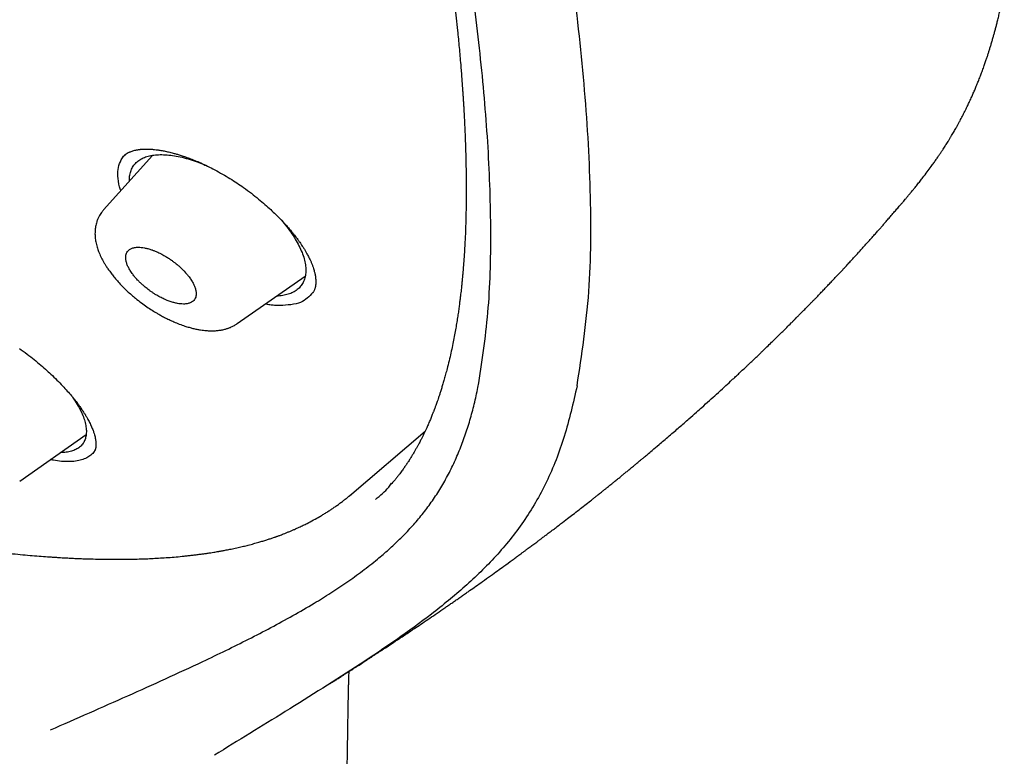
# Model space of a CAD drawing. Header units: millimetres. Extents: x 8 to 601, y 12 to 948.
# Tile 27 of 125: x 534 to 556, y 312 to 328. Entities that reach past the tile are written whole.
import ezdxf

# ---------------------------------------------------------------- set-up
doc = ezdxf.new("R2010")
doc.units = ezdxf.units.MM

msp = doc.modelspace()

# ---------------------------------------------------------------- linework, layer by layer
at = {"color": 7, "linetype": 'Continuous', "lineweight": 30}
for p, q in [((536.849, 325.049), (535.76, 323.834)), ((536.25, 325.073), (536.223, 325.048)), ((536.246, 325.066), (536.231, 325.051)), ((538.737, 321.301), (540.252, 322.361)), ((543.424, 320.336), (543.404, 320.261)), ((533.891, 317.794), (535.371, 318.831)), ((541.242, 317.468), (542.923, 318.902)), ((541.246, 317.474), (541.264, 317.489))]:
    msp.add_line(p, q, dxfattribs=at)
for points, knots in [([(546.31, 319.917), (546.414, 320.603), (546.621, 321.969), (546.63, 324.249), (546.489, 326.623), (546.21, 329.082), (545.791, 331.861), (545.206, 334.973), (544.448, 338.418), (543.505, 342.325), (542.383, 346.691), (541.162, 351.491), (539.875, 356.343), (538.436, 361.307), (537.042, 365.565), (535.764, 369.067), (534.688, 371.764), (533.463, 374.538), (532.048, 377.395), (530.493, 380.167), (528.807, 382.82), (527.026, 385.31), (525.063, 387.733), (522.988, 390.04), (520.858, 392.223), (518.345, 394.629), (515.447, 397.208), (512.175, 399.906), (508.912, 402.43), (505.667, 404.796), (502.447, 406.995), (499.265, 409.024), (496.13, 410.904), (493.032, 412.693), (489.945, 414.469), (486.867, 416.174), (483.815, 417.75), (480.813, 419.147), (477.885, 420.345), (475.044, 421.346), (472.303, 422.114), (469.989, 422.546), (468.089, 422.689), (466.567, 422.614), (465.194, 422.297), (464.031, 421.679), (463.132, 420.734), (462.45, 419.448), (461.999, 417.891), (461.884, 416.638), (461.829, 416.041)], [0, 0, 0, 0, 0.019898, 0.0396, 0.059164, 0.078622, 0.098012, 0.12334, 0.148581, 0.17373, 0.20787, 0.241963, 0.276211, 0.310624, 0.345209, 0.362608, 0.380134, 0.39781, 0.415671, 0.433755, 0.448995, 0.464411, 0.479836, 0.49507, 0.51012, 0.525029, 0.547188, 0.569187, 0.591087, 0.612948, 0.634795, 0.656565, 0.678193, 0.699626, 0.721058, 0.742686, 0.764457, 0.7863, 0.808166, 0.830063, 0.852062, 0.874222, 0.88913, 0.904182, 0.919413, 0.934843, 0.95025, 0.965501, 0.983579, 1, 1, 1, 1]), ([(544.101, 319.878), (544.186, 320.426), (544.357, 321.522), (544.405, 323.329), (544.343, 325.217), (544.175, 327.181), (543.925, 329.2), (543.545, 331.658), (542.994, 334.581), (542.241, 337.983), (541.364, 341.596), (540.38, 345.404), (539.346, 349.383), (538.284, 353.383), (537.143, 357.436), (535.878, 361.565), (534.681, 365.084), (533.614, 367.955), (532.744, 370.143), (531.787, 372.367), (530.725, 374.631), (529.537, 376.933), (528.317, 379.071), (527.089, 381.024), (525.891, 382.779), (524.595, 384.513), (523.059, 386.396), (521.273, 388.395), (519.254, 390.481), (517.052, 392.606), (514.679, 394.755), (512.145, 396.911), (509.6, 398.956), (507.056, 400.902), (504.307, 402.905), (501.364, 404.924), (498.239, 406.927), (495.143, 408.789), (492.07, 410.567), (489.007, 412.327), (485.964, 414.006), (482.962, 415.547), (480.214, 416.816), (477.723, 417.839), (475.479, 418.657), (473.301, 419.335), (471.201, 419.853), (469.312, 420.167), (467.644, 420.277), (466.197, 420.191), (465.011, 419.908), (464.08, 419.45), (463.376, 418.869), (462.806, 418.135), (462.314, 417.174), (461.937, 415.959), (461.7, 414.479), (461.609, 412.881), (461.637, 411.193), (461.761, 409.436), (462.028, 407.026), (462.513, 403.918), (463.277, 400.079), (464.173, 396.167), (465.154, 392.214), (466.166, 388.247), (467.144, 384.488), (468.132, 380.902), (469.144, 377.483), (470.265, 374.006), (471.363, 370.901), (472.399, 368.189), (473.336, 365.891), (474.36, 363.556), (475.474, 361.184), (476.317, 359.572), (476.739, 358.765)], [0, 0, 0, 0, 0.011709, 0.0234, 0.035079, 0.046745, 0.058401, 0.070053, 0.08835, 0.106637, 0.124908, 0.145647, 0.166375, 0.187119, 0.207887, 0.228673, 0.249479, 0.259892, 0.270315, 0.28075, 0.291198, 0.301658, 0.31213, 0.319994, 0.327864, 0.335737, 0.343609, 0.354092, 0.364563, 0.37502, 0.38755, 0.400066, 0.41258, 0.425091, 0.437599, 0.45323, 0.468841, 0.484431, 0.499999, 0.515569, 0.531166, 0.546782, 0.562408, 0.574915, 0.587424, 0.599934, 0.612454, 0.624987, 0.635443, 0.645912, 0.656393, 0.664263, 0.672136, 0.680006, 0.687871, 0.698343, 0.708803, 0.71925, 0.729685, 0.740108, 0.750521, 0.771326, 0.792113, 0.81288, 0.833624, 0.854353, 0.875091, 0.892532, 0.909986, 0.927451, 0.944927, 0.955919, 0.966921, 0.977933, 0.988958, 1, 1, 1, 1]), ([(492.139, 410.008), (492.234, 409.953), (492.422, 409.845), (492.696, 409.687), (492.957, 409.536), (493.206, 409.392), (493.44, 409.256), (493.66, 409.128), (493.867, 409.008), (494.06, 408.895), (494.243, 408.789), (494.413, 408.689), (494.572, 408.596), (494.718, 408.51), (494.853, 408.431), (494.981, 408.356), (495.107, 408.282), (495.37, 408.127), (495.773, 407.888), (496.32, 407.562), (497.019, 407.141), (497.867, 406.625), (498.864, 406.006), (499.696, 405.478), (500.363, 405.047), (500.865, 404.719), (501.373, 404.384), (501.889, 404.04), (502.417, 403.683), (502.834, 403.399), (503.136, 403.191), (503.319, 403.064), (503.504, 402.936), (503.691, 402.806), (503.88, 402.674), (504.068, 402.543), (504.251, 402.413), (504.429, 402.288), (504.598, 402.168), (504.758, 402.054), (504.907, 401.947), (505.044, 401.849), (505.175, 401.755), (505.313, 401.655), (505.465, 401.545), (505.636, 401.422), (505.817, 401.29), (506.009, 401.149), (506.212, 401), (506.519, 400.775), (506.923, 400.476), (507.399, 400.119), (507.85, 399.778), (508.279, 399.451), (508.706, 399.123), (509.276, 398.682), (509.987, 398.123), (510.668, 397.579), (511.179, 397.167), (511.523, 396.887), (511.876, 396.597), (512.185, 396.342), (512.449, 396.123), (512.663, 395.944), (512.875, 395.766), (513.079, 395.594), (513.268, 395.433), (513.442, 395.285), (513.601, 395.15), (513.745, 395.026), (513.881, 394.91), (514.017, 394.792), (514.163, 394.665), (514.323, 394.526), (514.5, 394.372), (514.695, 394.201), (514.905, 394.016), (515.195, 393.759), (515.556, 393.437), (515.978, 393.055), (516.386, 392.682), (516.784, 392.314), (517.175, 391.949), (517.622, 391.527), (518.125, 391.045), (518.683, 390.501), (519.238, 389.951), (519.789, 389.394), (520.336, 388.83), (520.839, 388.301), (521.299, 387.807), (521.718, 387.349), (522.133, 386.888), (522.543, 386.421), (522.95, 385.951), (523.345, 385.483), (523.729, 385.02), (524.1, 384.561), (524.464, 384.1), (524.823, 383.637), (525.175, 383.171), (525.523, 382.701), (525.869, 382.224), (526.155, 381.819), (526.383, 381.49), (526.555, 381.24), (526.722, 380.994), (526.88, 380.759), (527.026, 380.539), (527.159, 380.336), (527.27, 380.165), (527.36, 380.026), (527.432, 379.914), (527.503, 379.804), (527.576, 379.689), (527.655, 379.564), (527.742, 379.426), (527.835, 379.276), (527.941, 379.105), (528.059, 378.912), (528.188, 378.698), (528.321, 378.477), (528.478, 378.212), (528.654, 377.912), (528.858, 377.558), (529.065, 377.193), (529.275, 376.818), (529.498, 376.411), (529.735, 375.972), (529.984, 375.5), (530.223, 375.036), (530.489, 374.511), (530.779, 373.924), (531.091, 373.274), (531.394, 372.627), (531.688, 371.981), (531.912, 371.476), (532.073, 371.109), (532.172, 370.879), (532.272, 370.647), (532.371, 370.414), (532.47, 370.179), (532.567, 369.947), (532.66, 369.72), (532.746, 369.51), (532.825, 369.317), (532.896, 369.14), (532.964, 368.972), (533.028, 368.812), (533.09, 368.656), (533.153, 368.496), (533.223, 368.317), (533.301, 368.117), (533.387, 367.894), (533.478, 367.658), (533.57, 367.414), (533.663, 367.167), (533.797, 366.81), (533.967, 366.346), (534.167, 365.795), (534.354, 365.267), (534.53, 364.766), (534.7, 364.273), (534.866, 363.786), (535.082, 363.145), (535.344, 362.351), (535.668, 361.347), (536, 360.288), (536.339, 359.176), (536.675, 358.044), (537.008, 356.891), (537.339, 355.718), (537.662, 354.55), (537.977, 353.387), (538.354, 351.97), (538.789, 350.301), (539.283, 348.381), (539.675, 346.852), (539.968, 345.712), (540.161, 344.96), (540.353, 344.21), (540.544, 343.459), (540.734, 342.705), (540.888, 342.093), (541.005, 341.619), (541.088, 341.285), (541.172, 340.943), (541.241, 340.659), (541.295, 340.435), (541.335, 340.273), (541.373, 340.113), (541.41, 339.959), (541.445, 339.815), (541.476, 339.684), (541.504, 339.566), (541.529, 339.46), (541.552, 339.363), (541.574, 339.27), (541.596, 339.175), (541.619, 339.077), (541.644, 338.973), (541.67, 338.863), (541.697, 338.747), (541.725, 338.626), (541.755, 338.496), (541.787, 338.358), (541.82, 338.212), (541.869, 337.998), (541.932, 337.723), (542.006, 337.393), (542.076, 337.075), (542.144, 336.77), (542.208, 336.473), (542.299, 336.051), (542.415, 335.5), (542.57, 334.741), (542.734, 333.907), (542.903, 333), (543.061, 332.101), (543.208, 331.21), (543.341, 330.327), (543.433, 329.654), (543.494, 329.183), (543.527, 328.912), (543.559, 328.642), (543.59, 328.372), (543.619, 328.101), (543.65, 327.794), (543.684, 327.448), (543.71, 327.145), (543.729, 326.915), (543.74, 326.766), (543.75, 326.624), (543.759, 326.498), (543.767, 326.387), (543.773, 326.289), (543.779, 326.197), (543.784, 326.113), (543.788, 326.032), (543.793, 325.945), (543.798, 325.848), (543.803, 325.738), (543.809, 325.618), (543.814, 325.489), (543.819, 325.351), (543.824, 325.205), (543.829, 325.055), (543.832, 324.905), (543.835, 324.757), (543.837, 324.611), (543.839, 324.409), (543.839, 324.153), (543.836, 323.845), (543.829, 323.538), (543.82, 323.288), (543.81, 323.092), (543.802, 322.953), (543.794, 322.813), (543.785, 322.692), (543.778, 322.595), (543.772, 322.523), (543.767, 322.459), (543.762, 322.404), (543.758, 322.358), (543.754, 322.321), (543.751, 322.29), (543.749, 322.259), (543.745, 322.225), (543.741, 322.184), (543.736, 322.139), (543.731, 322.085), (543.724, 322.023), (543.715, 321.95), (543.705, 321.866), (543.693, 321.773), (543.68, 321.669), (543.664, 321.556), (543.645, 321.433), (543.624, 321.3), (543.6, 321.158), (543.572, 321.008), (543.542, 320.851), (543.507, 320.686), (543.468, 320.513), (543.439, 320.396), (543.424, 320.336)], [0, 0, 0, 0, 0.002938, 0.005744, 0.008416, 0.010954, 0.01336, 0.015593, 0.017697, 0.019674, 0.021521, 0.023275, 0.024894, 0.026381, 0.027734, 0.029011, 0.030294, 0.031584, 0.037035, 0.042605, 0.048243, 0.05831, 0.068375, 0.07844, 0.083473, 0.088505, 0.093571, 0.098743, 0.104025, 0.109422, 0.111232, 0.113057, 0.114897, 0.116752, 0.118621, 0.120505, 0.122344, 0.12408, 0.125789, 0.127385, 0.128868, 0.130239, 0.131503, 0.132795, 0.134387, 0.136086, 0.137893, 0.139807, 0.141828, 0.143949, 0.14894, 0.153834, 0.158122, 0.162355, 0.166586, 0.170816, 0.179275, 0.187729, 0.191056, 0.194457, 0.197959, 0.201564, 0.203665, 0.205798, 0.20795, 0.209988, 0.211882, 0.213599, 0.215177, 0.216614, 0.217911, 0.219231, 0.22069, 0.222288, 0.224025, 0.225993, 0.228114, 0.230325, 0.234713, 0.23896, 0.243065, 0.247039, 0.250986, 0.254935, 0.260647, 0.26636, 0.272072, 0.277784, 0.283494, 0.289203, 0.293688, 0.298176, 0.302666, 0.307161, 0.311663, 0.316169, 0.320461, 0.324745, 0.329025, 0.333302, 0.337578, 0.341862, 0.346212, 0.350639, 0.352896, 0.355173, 0.357442, 0.359577, 0.361563, 0.363399, 0.365086, 0.366159, 0.367161, 0.368103, 0.369121, 0.370252, 0.371497, 0.372855, 0.374326, 0.37614, 0.378098, 0.380157, 0.382191, 0.385316, 0.388358, 0.391872, 0.395271, 0.398605, 0.403002, 0.407324, 0.411572, 0.415796, 0.421831, 0.427868, 0.433908, 0.439951, 0.446025, 0.448184, 0.450361, 0.452558, 0.454773, 0.457007, 0.459253, 0.461425, 0.463497, 0.465273, 0.466968, 0.468582, 0.470116, 0.471579, 0.473103, 0.474728, 0.47675, 0.47891, 0.481208, 0.483611, 0.486014, 0.488411, 0.494028, 0.499591, 0.504631, 0.509572, 0.51442, 0.519241, 0.524064, 0.533537, 0.54301, 0.554287, 0.565565, 0.576843, 0.588926, 0.60101, 0.613094, 0.625177, 0.63726, 0.657399, 0.677538, 0.697679, 0.70559, 0.713502, 0.721413, 0.729324, 0.737258, 0.74531, 0.748786, 0.752327, 0.755962, 0.759692, 0.761397, 0.763122, 0.764863, 0.766526, 0.768057, 0.769455, 0.770721, 0.771855, 0.772858, 0.773836, 0.774846, 0.775887, 0.776994, 0.77821, 0.779421, 0.780722, 0.782116, 0.7836, 0.785176, 0.786826, 0.790513, 0.794075, 0.797511, 0.800821, 0.804011, 0.807169, 0.814613, 0.822056, 0.832126, 0.842195, 0.852263, 0.862331, 0.872398, 0.882466, 0.885623, 0.88878, 0.891937, 0.895094, 0.898271, 0.901536, 0.905986, 0.910596, 0.912451, 0.914274, 0.915988, 0.91759, 0.918864, 0.920057, 0.921171, 0.922206, 0.923162, 0.924138, 0.92539, 0.926753, 0.928227, 0.929812, 0.931544, 0.933391, 0.935293, 0.937177, 0.939044, 0.940894, 0.942728, 0.94675, 0.950689, 0.954666, 0.958762, 0.960602, 0.962465, 0.964352, 0.966249, 0.967345, 0.968329, 0.969199, 0.969957, 0.970603, 0.971091, 0.971487, 0.971883, 0.97236, 0.972915, 0.97355, 0.974265, 0.975148, 0.976173, 0.977347, 0.97867, 0.980144, 0.981767, 0.983541, 0.985466, 0.987542, 0.989769, 0.992105, 0.994588, 0.997219, 1, 1, 1, 1]), ([(553.538, 323.973), (553.555, 323.992), (553.582, 324.025), (553.617, 324.066), (553.64, 324.093), (553.658, 324.114), (553.676, 324.136), (553.697, 324.161), (553.718, 324.186), (553.745, 324.218), (553.773, 324.253), (553.802, 324.289), (553.828, 324.32), (553.856, 324.355), (553.898, 324.407), (553.952, 324.475), (554.028, 324.572), (554.111, 324.681), (554.181, 324.776), (554.23, 324.843), (554.257, 324.882), (554.283, 324.918), (554.307, 324.953), (554.332, 324.988), (554.36, 325.03), (554.393, 325.078), (554.429, 325.132), (554.463, 325.183), (554.494, 325.23), (554.521, 325.273), (554.547, 325.315), (554.576, 325.36), (554.607, 325.411), (554.638, 325.462), (554.668, 325.512), (554.695, 325.558), (554.722, 325.604), (554.745, 325.646), (554.766, 325.682), (554.781, 325.71), (554.794, 325.733), (554.807, 325.757), (554.823, 325.787), (554.853, 325.842), (554.896, 325.924), (554.95, 326.03), (554.999, 326.13), (555.047, 326.231), (555.083, 326.308), (555.11, 326.369), (555.129, 326.411), (555.148, 326.455), (555.168, 326.501), (555.187, 326.546), (555.204, 326.586), (555.219, 326.623), (555.234, 326.661), (555.252, 326.705), (555.269, 326.75), (555.288, 326.797), (555.306, 326.844), (555.324, 326.892), (555.349, 326.96), (555.379, 327.042), (555.411, 327.137), (555.439, 327.219), (555.464, 327.293), (555.487, 327.365), (555.509, 327.438), (555.533, 327.516), (555.557, 327.596), (555.58, 327.676), (555.602, 327.756), (555.624, 327.836), (555.646, 327.918), (555.664, 327.989), (555.678, 328.047), (555.69, 328.096), (555.703, 328.148), (555.716, 328.202), (555.728, 328.254), (555.738, 328.296), (555.745, 328.328), (555.75, 328.351), (555.755, 328.373), (555.76, 328.398), (555.767, 328.431), (555.776, 328.472), (555.787, 328.523), (555.799, 328.583), (555.813, 328.653), (555.823, 328.703), (555.828, 328.729)], [0, 0, 0, 0, 0.008722, 0.014878, 0.0185, 0.021439, 0.025048, 0.029266, 0.033613, 0.037996, 0.045833, 0.05176, 0.057379, 0.063391, 0.070973, 0.087549, 0.102974, 0.12946, 0.15564, 0.164329, 0.17283, 0.180764, 0.188256, 0.195539, 0.204078, 0.21577, 0.227836, 0.239558, 0.250251, 0.259338, 0.268223, 0.278079, 0.289988, 0.302212, 0.31227, 0.323371, 0.333108, 0.343345, 0.351558, 0.357527, 0.361602, 0.367021, 0.373823, 0.381912, 0.404724, 0.427887, 0.452259, 0.471372, 0.494443, 0.503387, 0.511983, 0.521663, 0.532441, 0.542608, 0.5512, 0.558555, 0.566631, 0.577434, 0.589423, 0.600553, 0.608431, 0.616645, 0.627041, 0.650609, 0.670604, 0.68744, 0.7031, 0.717947, 0.733221, 0.749301, 0.766936, 0.783871, 0.799575, 0.81659, 0.834257, 0.850672, 0.86012, 0.870244, 0.881048, 0.892532, 0.903592, 0.91329, 0.918454, 0.923127, 0.927307, 0.932081, 0.93872, 0.947227, 0.957605, 0.969858, 0.983988, 1, 1, 1, 1]), ([(536.225, 325.052), (536.232, 325.058), (536.245, 325.069), (536.265, 325.084), (536.284, 325.095), (536.301, 325.105), (536.318, 325.114), (536.337, 325.123), (536.361, 325.133), (536.392, 325.145), (536.432, 325.157), (536.47, 325.166), (536.507, 325.173), (536.539, 325.178), (536.57, 325.182), (536.597, 325.185), (536.626, 325.187), (536.658, 325.188), (536.696, 325.189), (536.74, 325.189), (536.785, 325.187), (536.826, 325.185), (536.874, 325.181), (536.936, 325.175), (537.018, 325.163), (537.11, 325.147), (537.21, 325.125), (537.301, 325.102), (537.387, 325.078), (537.469, 325.053), (537.564, 325.022), (537.672, 324.983), (537.794, 324.936), (537.93, 324.878), (538.08, 324.809), (538.184, 324.755), (538.238, 324.727)], [0, 0, 0, 0, 0.032201, 0.059049, 0.080507, 0.097449, 0.114216, 0.13138, 0.148936, 0.180574, 0.210832, 0.24225, 0.263554, 0.285166, 0.304213, 0.320378, 0.335011, 0.353022, 0.373517, 0.397425, 0.421159, 0.441497, 0.458424, 0.490077, 0.526888, 0.567579, 0.609181, 0.651686, 0.679445, 0.711405, 0.747936, 0.789061, 0.834803, 0.885186, 0.940238, 1, 1, 1, 1]), ([(536.146, 324.265), (536.144, 324.271), (536.106, 324.365), (536.077, 324.528), (536.073, 324.739), (536.129, 324.917), (536.195, 325.027), (536.251, 325.071), (536.256, 325.074)], [0, 0, 0, 0, 0.017802, 0.267898, 0.49882, 0.727376, 0.976645, 1, 1, 1, 1]), ([(536.338, 324.478), (536.337, 324.494), (536.334, 324.551), (536.348, 324.639), (536.381, 324.741), (536.432, 324.83), (536.502, 324.907), (536.589, 324.969), (536.693, 325.016), (536.814, 325.047), (536.948, 325.064), (537.095, 325.066), (537.253, 325.054), (537.42, 325.027), (537.596, 324.985), (537.777, 324.929), (537.937, 324.871), (538.037, 324.826), (538.073, 324.81)], [0, 0, 0, 0, 0.025641, 0.092619, 0.159504, 0.226298, 0.293014, 0.359697, 0.426405, 0.493196, 0.560099, 0.62709, 0.694117, 0.761114, 0.828027, 0.89483, 0.961577, 1, 1, 1, 1]), ([(538.237, 324.727), (538.295, 324.696), (538.408, 324.634), (538.573, 324.535), (538.728, 324.436), (538.887, 324.326), (539.049, 324.207), (539.21, 324.08), (539.353, 323.959), (539.481, 323.844), (539.593, 323.737), (539.691, 323.639), (539.775, 323.55), (539.847, 323.471), (539.911, 323.397), (539.965, 323.332), (540.01, 323.276), (540.044, 323.231), (540.072, 323.195), (540.094, 323.165), (540.113, 323.138), (540.133, 323.109), (540.159, 323.072), (540.19, 323.025), (540.225, 322.971), (540.26, 322.913), (540.297, 322.847), (540.333, 322.779), (540.367, 322.708), (540.395, 322.644), (540.418, 322.584), (540.436, 322.531), (540.45, 322.485), (540.46, 322.447), (540.468, 322.412), (540.476, 322.374), (540.482, 322.33), (540.487, 322.283), (540.489, 322.239), (540.488, 322.198), (540.485, 322.16), (540.48, 322.126), (540.474, 322.1), (540.467, 322.077), (540.458, 322.05), (540.445, 322.021), (540.432, 321.998), (540.425, 321.989), (540.422, 321.984)], [0, 0, 0, 0, 0.0407047, 0.0795235, 0.1165246, 0.1517542, 0.1960184, 0.2372349, 0.2754316, 0.3106275, 0.3428373, 0.3720735, 0.3983476, 0.4216702, 0.4420501, 0.4626318, 0.4789971, 0.4912764, 0.5018026, 0.5114623, 0.5178568, 0.5259227, 0.5369977, 0.5510785, 0.5681623, 0.586625, 0.6040196, 0.6291021, 0.6515194, 0.6719412, 0.6924517, 0.7131864, 0.728648, 0.742619, 0.7551798, 0.7696573, 0.7878814, 0.8106694, 0.8311235, 0.8504745, 0.8718793, 0.8938851, 0.9092892, 0.9242395, 0.9417152, 0.9613926, 0.9809447, 1, 1, 1, 1]), ([(510.801, 324.63), (510.923, 324.56), (511.163, 324.422), (511.517, 324.22), (511.858, 324.027), (512.186, 323.843), (512.499, 323.669), (512.797, 323.505), (513.08, 323.35), (513.35, 323.203), (513.609, 323.064), (513.856, 322.932), (514.09, 322.807), (514.311, 322.691), (514.518, 322.583), (514.711, 322.482), (514.89, 322.389), (515.234, 322.212), (515.752, 321.949), (516.456, 321.6), (517.078, 321.3), (517.615, 321.046), (518.067, 320.836), (518.531, 320.625), (519.007, 320.412), (519.419, 320.232), (519.765, 320.084), (520.035, 319.969), (520.298, 319.86), (520.549, 319.756), (520.789, 319.658), (521.015, 319.567), (521.206, 319.491), (521.364, 319.428), (521.492, 319.378), (521.616, 319.33), (521.742, 319.281), (521.874, 319.23), (522.015, 319.176), (522.184, 319.112), (522.384, 319.037), (522.617, 318.95), (522.866, 318.859), (523.168, 318.749), (523.517, 318.625), (523.905, 318.49), (524.286, 318.36), (524.661, 318.236), (525.041, 318.112), (525.428, 317.99), (525.822, 317.868), (526.215, 317.749), (526.612, 317.633), (527.018, 317.518), (527.431, 317.404), (527.852, 317.291), (528.223, 317.196), (528.537, 317.117), (528.791, 317.055), (529.035, 316.997), (529.268, 316.942), (529.491, 316.892), (529.715, 316.842), (529.939, 316.793), (530.164, 316.745), (530.381, 316.7), (530.57, 316.662), (530.736, 316.629), (530.878, 316.602), (531.019, 316.575), (531.163, 316.548), (531.312, 316.521), (531.481, 316.491), (531.671, 316.459), (531.883, 316.423), (532.109, 316.387), (532.336, 316.353), (532.561, 316.32), (532.783, 316.289), (533.012, 316.259), (533.239, 316.231), (533.459, 316.205), (533.68, 316.181), (533.9, 316.159), (534.117, 316.139), (534.32, 316.122), (534.484, 316.11), (534.613, 316.101), (534.709, 316.095), (534.796, 316.089), (534.873, 316.085), (534.936, 316.081), (534.987, 316.079), (535.029, 316.076), (535.071, 316.074), (535.124, 316.072), (535.192, 316.069), (535.275, 316.065), (535.373, 316.062), (535.509, 316.058), (535.676, 316.054), (535.867, 316.051), (536.05, 316.05), (536.224, 316.051), (536.391, 316.054), (536.549, 316.058), (536.706, 316.063), (536.864, 316.07), (537.03, 316.08), (537.202, 316.091), (537.379, 316.105), (537.527, 316.119), (537.646, 316.132), (537.734, 316.142), (537.823, 316.153), (537.911, 316.164), (537.993, 316.175), (538.071, 316.186), (538.144, 316.197), (538.21, 316.208), (538.264, 316.217), (538.302, 316.223), (538.327, 316.227), (538.344, 316.23), (538.365, 316.234), (538.393, 316.239), (538.429, 316.246), (538.471, 316.254), (538.521, 316.263), (538.575, 316.274), (538.655, 316.29), (538.756, 316.312), (538.873, 316.339), (538.989, 316.368), (539.102, 316.398), (539.212, 316.428), (539.308, 316.457), (539.393, 316.484), (539.459, 316.506), (539.51, 316.523), (539.547, 316.535), (539.579, 316.547), (539.607, 316.556), (539.631, 316.565), (539.656, 316.574), (539.687, 316.586), (539.725, 316.6), (539.773, 316.618), (539.829, 316.641), (539.891, 316.665), (539.953, 316.692), (540.028, 316.724), (540.113, 316.763), (540.206, 316.806), (540.315, 316.86), (540.438, 316.925), (540.555, 316.991), (540.648, 317.046), (540.722, 317.092), (540.795, 317.138), (540.867, 317.186), (540.937, 317.235), (541.008, 317.286), (541.078, 317.339), (541.144, 317.39), (541.199, 317.434), (541.233, 317.463), (541.246, 317.474)], [0, 0, 0, 0, 0.011457, 0.022479, 0.033067, 0.043222, 0.052943, 0.062069, 0.070776, 0.079066, 0.086938, 0.094541, 0.101709, 0.108443, 0.114743, 0.120608, 0.126039, 0.131071, 0.151925, 0.173168, 0.194803, 0.208012, 0.221547, 0.235421, 0.249635, 0.264188, 0.272337, 0.280541, 0.288381, 0.295763, 0.303009, 0.309754, 0.315997, 0.320036, 0.323833, 0.327408, 0.331104, 0.335041, 0.339219, 0.343638, 0.350109, 0.357036, 0.36442, 0.372259, 0.383971, 0.395527, 0.406876, 0.418015, 0.428946, 0.440899, 0.452589, 0.46423, 0.476128, 0.488286, 0.500704, 0.51338, 0.526315, 0.534241, 0.541951, 0.549355, 0.556453, 0.563245, 0.56973, 0.576981, 0.583808, 0.590377, 0.596943, 0.601321, 0.605698, 0.610075, 0.614459, 0.619063, 0.623987, 0.630203, 0.636864, 0.643971, 0.651525, 0.658285, 0.665369, 0.672775, 0.6802, 0.687305, 0.69409, 0.701678, 0.708822, 0.715521, 0.721776, 0.725149, 0.728378, 0.731386, 0.733968, 0.736109, 0.737809, 0.739072, 0.740349, 0.742142, 0.74445, 0.747274, 0.750613, 0.754469, 0.76126, 0.767896, 0.774293, 0.78045, 0.786368, 0.792044, 0.797481, 0.803296, 0.809354, 0.815694, 0.822314, 0.829215, 0.832531, 0.835908, 0.839346, 0.842821, 0.846061, 0.848989, 0.852039, 0.854654, 0.856836, 0.858584, 0.859227, 0.859811, 0.86063, 0.861761, 0.863204, 0.864925, 0.866947, 0.869239, 0.871536, 0.876774, 0.881693, 0.886293, 0.891538, 0.896289, 0.900543, 0.904306, 0.90759, 0.909479, 0.911162, 0.912639, 0.913909, 0.914972, 0.916032, 0.917386, 0.919175, 0.921401, 0.924064, 0.927112, 0.930126, 0.933019, 0.938002, 0.942573, 0.946758, 0.954312, 0.961575, 0.965418, 0.969429, 0.973934, 0.977725, 0.981813, 0.986183, 0.990408, 0.99429, 0.997829, 1, 1, 1, 1]), ([(535.76, 323.833), (535.744, 323.815), (535.717, 323.783), (535.685, 323.735), (535.662, 323.696), (535.646, 323.664), (535.632, 323.633), (535.618, 323.6), (535.605, 323.56), (535.592, 323.514), (535.581, 323.463), (535.573, 323.41), (535.569, 323.357), (535.568, 323.291), (535.572, 323.213), (535.586, 323.115), (535.612, 323.009), (535.65, 322.9), (535.692, 322.804), (535.731, 322.726), (535.766, 322.664), (535.803, 322.601), (535.846, 322.535), (535.897, 322.463), (535.957, 322.383), (536.028, 322.296), (536.108, 322.205), (536.196, 322.113), (536.287, 322.025), (536.377, 321.943), (536.481, 321.856), (536.597, 321.766), (536.722, 321.676), (536.839, 321.599), (536.941, 321.537), (537.034, 321.484), (537.123, 321.436), (537.221, 321.387), (537.33, 321.338), (537.449, 321.289), (537.561, 321.249), (537.663, 321.218), (537.751, 321.195), (537.836, 321.176), (537.915, 321.162), (537.984, 321.152), (538.04, 321.147), (538.089, 321.143), (538.14, 321.141), (538.195, 321.141), (538.248, 321.143), (538.293, 321.147), (538.329, 321.151), (538.362, 321.155), (538.399, 321.162), (538.438, 321.17), (538.476, 321.18), (538.507, 321.189), (538.533, 321.198), (538.559, 321.207), (538.59, 321.219), (538.63, 321.237), (538.682, 321.264), (538.717, 321.288), (538.736, 321.301)], [0, 0, 0, 0, 0.0163867, 0.0298227, 0.0402516, 0.0482841, 0.0564297, 0.0649457, 0.0738284, 0.0864192, 0.0987024, 0.1110972, 0.1245771, 0.1375269, 0.1577305, 0.1805542, 0.2088177, 0.2319068, 0.2588678, 0.2753797, 0.2907068, 0.3056143, 0.321613, 0.3395458, 0.3594074, 0.3811952, 0.4049098, 0.429011, 0.4521149, 0.4742437, 0.4954193, 0.5252453, 0.5526946, 0.5778484, 0.600972, 0.6175143, 0.6359241, 0.656245, 0.6785316, 0.7028552, 0.7293123, 0.7481798, 0.7667693, 0.7848811, 0.8024955, 0.8181299, 0.8306949, 0.8405021, 0.8511148, 0.8650899, 0.8775301, 0.8883133, 0.896746, 0.9033102, 0.9117338, 0.922804, 0.9320314, 0.9399169, 0.9463599, 0.9514893, 0.9585491, 0.968953, 0.9827492, 1, 1, 1, 1]), ([(540.805, 313.282), (540.807, 313.283), (540.818, 313.291), (540.841, 313.305), (540.874, 313.326), (540.917, 313.354), (540.963, 313.383), (541.009, 313.412), (541.054, 313.441), (541.103, 313.472), (541.154, 313.505), (541.203, 313.536), (541.247, 313.565), (541.29, 313.593), (541.339, 313.624), (541.393, 313.659), (541.447, 313.693), (541.495, 313.725), (541.54, 313.753), (541.586, 313.783), (541.636, 313.816), (541.696, 313.854), (541.756, 313.894), (541.816, 313.933), (541.869, 313.968), (541.923, 314.003), (541.981, 314.041), (542.063, 314.095), (542.165, 314.162), (542.278, 314.237), (542.386, 314.308), (542.494, 314.38), (542.605, 314.454), (542.728, 314.537), (542.869, 314.632), (543.027, 314.739), (543.193, 314.852), (543.331, 314.947), (543.441, 315.023), (543.519, 315.076), (543.597, 315.131), (543.678, 315.187), (543.76, 315.244), (543.839, 315.3), (543.937, 315.368), (544.056, 315.452), (544.212, 315.563), (544.374, 315.678), (544.532, 315.792), (544.693, 315.908), (544.817, 315.998), (544.906, 316.063), (544.944, 316.091), (544.98, 316.117), (545.017, 316.144), (545.06, 316.176), (545.109, 316.212), (545.165, 316.253), (545.218, 316.292), (545.264, 316.327), (545.304, 316.357), (545.345, 316.387), (545.388, 316.419), (545.435, 316.454), (545.483, 316.49), (545.528, 316.524), (545.566, 316.553), (545.6, 316.578), (545.634, 316.604), (545.671, 316.632), (545.712, 316.663), (545.758, 316.697), (545.801, 316.73), (545.863, 316.778), (545.96, 316.852), (546.084, 316.947), (546.221, 317.052), (546.349, 317.152), (546.481, 317.255), (546.579, 317.332), (546.653, 317.39), (546.7, 317.428), (546.748, 317.466), (546.792, 317.5), (546.832, 317.533), (546.875, 317.567), (546.922, 317.604), (546.968, 317.641), (547.007, 317.673), (547.044, 317.702), (547.084, 317.735), (547.128, 317.77), (547.171, 317.805), (547.208, 317.834), (547.242, 317.862), (547.282, 317.895), (547.326, 317.931), (547.369, 317.966), (547.406, 317.996), (547.442, 318.026), (547.482, 318.058), (547.523, 318.092), (547.561, 318.124), (547.595, 318.151), (547.627, 318.178), (547.662, 318.207), (547.7, 318.239), (547.735, 318.268), (547.766, 318.293), (547.797, 318.319), (547.832, 318.348), (547.895, 318.402), (547.996, 318.487), (548.12, 318.591), (548.246, 318.699), (548.361, 318.798), (548.477, 318.897), (548.587, 318.993), (548.695, 319.086), (548.823, 319.199), (548.954, 319.314), (549.106, 319.45), (549.255, 319.583), (549.422, 319.735), (549.579, 319.878), (549.714, 320.002), (549.818, 320.099), (549.905, 320.18), (549.992, 320.262), (550.07, 320.335), (550.14, 320.4), (550.202, 320.459), (550.268, 320.522), (550.333, 320.585), (550.393, 320.642), (550.461, 320.707), (550.543, 320.787), (550.637, 320.878), (550.727, 320.966), (550.809, 321.047), (550.893, 321.129), (550.984, 321.219), (551.064, 321.299), (551.128, 321.363), (551.171, 321.407), (551.213, 321.449), (551.261, 321.497), (551.318, 321.555), (551.384, 321.621), (551.45, 321.688), (551.511, 321.752), (551.564, 321.806), (551.616, 321.859), (551.672, 321.917), (551.735, 321.983), (551.803, 322.054), (551.876, 322.13), (551.947, 322.205), (552.014, 322.276), (552.084, 322.35), (552.163, 322.433), (552.247, 322.523), (552.326, 322.61), (552.4, 322.689), (552.466, 322.761), (552.527, 322.827), (552.586, 322.893), (552.653, 322.966), (552.726, 323.047), (552.804, 323.133), (552.881, 323.219), (552.953, 323.3), (553.017, 323.372), (553.073, 323.436), (553.128, 323.498), (553.184, 323.563), (553.246, 323.634), (553.314, 323.712), (553.383, 323.792), (553.454, 323.875), (553.505, 323.935), (553.534, 323.968), (553.539, 323.974)], [0, 0, 0, 0, 0.0005534, 0.0034906, 0.0068666, 0.0108224, 0.0163111, 0.020596, 0.0247232, 0.029706, 0.0348628, 0.0397999, 0.0438165, 0.0477732, 0.0522729, 0.0576927, 0.0632406, 0.0675268, 0.0714222, 0.0755766, 0.0803255, 0.0856519, 0.0920417, 0.0971167, 0.1018679, 0.106593, 0.111677, 0.1174859, 0.1288357, 0.1384798, 0.1472584, 0.1566502, 0.1661406, 0.1753569, 0.1876868, 0.2010322, 0.2143304, 0.2282293, 0.2344097, 0.2406068, 0.246839, 0.2531247, 0.2596192, 0.2662245, 0.2718351, 0.2825548, 0.294024, 0.3080021, 0.3198144, 0.3303327, 0.3446879, 0.3478099, 0.3506295, 0.3532771, 0.3559129, 0.3589909, 0.3628478, 0.3670392, 0.3714501, 0.3746768, 0.3774834, 0.3803529, 0.3837331, 0.3870297, 0.3908076, 0.3943289, 0.3970339, 0.399436, 0.4018224, 0.4044721, 0.4076177, 0.4109992, 0.4144195, 0.4172179, 0.4247154, 0.4358487, 0.444446, 0.4547595, 0.4639222, 0.4732789, 0.4763188, 0.4799223, 0.4836268, 0.4868302, 0.48939, 0.4925291, 0.4962099, 0.4996492, 0.5025847, 0.5047772, 0.5076464, 0.5112983, 0.5144351, 0.5169439, 0.5192808, 0.521943, 0.5255782, 0.5289304, 0.5312684, 0.5337173, 0.5367568, 0.5398337, 0.5427022, 0.5450663, 0.5471582, 0.5496812, 0.5527738, 0.5553995, 0.5573416, 0.5594239, 0.5621173, 0.5649744, 0.5732245, 0.5842251, 0.5918277, 0.6008233, 0.6094255, 0.6170948, 0.6250573, 0.6329241, 0.6452198, 0.6538614, 0.666454, 0.6781598, 0.6908851, 0.7013817, 0.7082213, 0.7142616, 0.7208812, 0.7277405, 0.7317407, 0.7364796, 0.7417329, 0.7467165, 0.7512596, 0.7551854, 0.7621009, 0.770044, 0.7765328, 0.782569, 0.7889095, 0.7957457, 0.8034344, 0.807325, 0.8105563, 0.8133678, 0.8170251, 0.8216596, 0.826542, 0.8322023, 0.837029, 0.8409173, 0.8445203, 0.8491616, 0.8540649, 0.8593835, 0.86519, 0.871208, 0.8761251, 0.8811033, 0.8878481, 0.8947235, 0.9011586, 0.906957, 0.9123586, 0.9170217, 0.9215715, 0.9268243, 0.9330121, 0.9393998, 0.9457305, 0.9518596, 0.9570118, 0.9614367, 0.9657634, 0.9704082, 0.9754773, 0.9809888, 0.9872239, 0.992884, 0.9987443, 1, 1, 1, 1]), ([(539.685, 323.644), (539.695, 323.633), (539.753, 323.57), (539.845, 323.455), (539.959, 323.3), (540.055, 323.147), (540.135, 322.997), (540.198, 322.851), (540.24, 322.711), (540.263, 322.579), (540.268, 322.456), (540.253, 322.343), (540.219, 322.24), (540.168, 322.15), (540.098, 322.073), (540.011, 322.01), (539.906, 321.962), (539.785, 321.93), (539.686, 321.914), (539.625, 321.913), (539.612, 321.913)], [0, 0, 0, 0, 0.013798, 0.074619, 0.135354, 0.196001, 0.256582, 0.31716, 0.377769, 0.438426, 0.499148, 0.559916, 0.620685, 0.681413, 0.742072, 0.802676, 0.863218, 0.923727, 0.984278, 1, 1, 1, 1]), ([(537.245, 321.793), (537.273, 321.784), (537.327, 321.767), (537.404, 321.75), (537.474, 321.74), (537.533, 321.736), (537.582, 321.738), (537.623, 321.744), (537.66, 321.753), (537.692, 321.764), (537.725, 321.78), (537.757, 321.803), (537.785, 321.834), (537.805, 321.87), (537.819, 321.911), (537.824, 321.956), (537.822, 322), (537.815, 322.041), (537.806, 322.077), (537.791, 322.125), (537.764, 322.185), (537.721, 322.261), (537.671, 322.334), (537.615, 322.404), (537.569, 322.455), (537.532, 322.494), (537.506, 322.52), (537.478, 322.547), (537.45, 322.573), (537.416, 322.602), (537.376, 322.636), (537.326, 322.675), (537.268, 322.717), (537.203, 322.761), (537.139, 322.801), (537.081, 322.834), (537.033, 322.859), (536.989, 322.881), (536.949, 322.899), (536.913, 322.914), (536.881, 322.927), (536.853, 322.937), (536.808, 322.953), (536.747, 322.972), (536.67, 322.99), (536.601, 323), (536.542, 323.003), (536.492, 323.001), (536.451, 322.996), (536.415, 322.987), (536.382, 322.976), (536.35, 322.96), (536.318, 322.937), (536.29, 322.906), (536.269, 322.871), (536.256, 322.83), (536.251, 322.784), (536.253, 322.74), (536.259, 322.7), (536.268, 322.663), (536.284, 322.616), (536.311, 322.555), (536.353, 322.48), (536.404, 322.406), (536.459, 322.336), (536.505, 322.285), (536.542, 322.246), (536.569, 322.22), (536.596, 322.194), (536.624, 322.167), (536.656, 322.14), (536.69, 322.111), (536.731, 322.079), (536.776, 322.044), (536.827, 322.008), (536.883, 321.971), (536.956, 321.926), (537.039, 321.881), (537.123, 321.841), (537.19, 321.813), (537.229, 321.799), (537.245, 321.793)], [0, 0, 0, 0, 0.017779, 0.034947, 0.051505, 0.067455, 0.079781, 0.09172, 0.103275, 0.114447, 0.125237, 0.140993, 0.156698, 0.172356, 0.187975, 0.203561, 0.21912, 0.229483, 0.23984, 0.250191, 0.268792, 0.288268, 0.308629, 0.32449, 0.340856, 0.347548, 0.354321, 0.361175, 0.368112, 0.37513, 0.38489, 0.39602, 0.408519, 0.422388, 0.437626, 0.44827, 0.458106, 0.467133, 0.475352, 0.482763, 0.489365, 0.495159, 0.500144, 0.517826, 0.534915, 0.551412, 0.567321, 0.579627, 0.591559, 0.603118, 0.614306, 0.625126, 0.640844, 0.656522, 0.672168, 0.687787, 0.703385, 0.718969, 0.729356, 0.739741, 0.750127, 0.768725, 0.7882, 0.808563, 0.824427, 0.840797, 0.84749, 0.854265, 0.861121, 0.86806, 0.875081, 0.883195, 0.892228, 0.902181, 0.913054, 0.924846, 0.937557, 0.958431, 0.975797, 0.989654, 1, 1, 1, 1]), ([(540.42, 321.993), (540.342, 321.908), (540.181, 321.733), (539.856, 321.712), (539.688, 321.702)], [0, 0, 0, 0, 0.482893, 1, 1, 1, 1]), ([(539.688, 321.702), (539.656, 321.703), (539.592, 321.705), (539.491, 321.715), (539.413, 321.725), (539.368, 321.734), (539.359, 321.736)], [0, 0, 0, 0, 0.305332, 0.610666, 0.919587, 1, 1, 1, 1]), ([(533.883, 320.75), (533.941, 320.708), (534.054, 320.627), (534.213, 320.501), (534.36, 320.379), (534.494, 320.261), (534.626, 320.138), (534.752, 320.014), (534.871, 319.889), (534.974, 319.774), (535.065, 319.666), (535.144, 319.567), (535.212, 319.477), (535.267, 319.399), (535.304, 319.343), (535.33, 319.303), (535.346, 319.278), (535.36, 319.255), (535.372, 319.234), (535.386, 319.211), (535.403, 319.181), (535.424, 319.142), (535.448, 319.097), (535.471, 319.05), (535.491, 319.005), (535.509, 318.962), (535.525, 318.922), (535.541, 318.877), (535.557, 318.828), (535.57, 318.775), (535.58, 318.73), (535.586, 318.688), (535.59, 318.65), (535.591, 318.614), (535.59, 318.582), (535.588, 318.56), (535.586, 318.545), (535.584, 318.535), (535.582, 318.527), (535.581, 318.519), (535.579, 318.511), (535.576, 318.502), (535.572, 318.492), (535.567, 318.479), (535.56, 318.465), (535.554, 318.456), (535.551, 318.451)], [0, 0, 0, 0, 0.049217, 0.096022, 0.140469, 0.182592, 0.22241, 0.268955, 0.311933, 0.351356, 0.387236, 0.423226, 0.454799, 0.482124, 0.50532, 0.515822, 0.525185, 0.533414, 0.540512, 0.548601, 0.559585, 0.574858, 0.593472, 0.612725, 0.631286, 0.649157, 0.666343, 0.68277, 0.710004, 0.734196, 0.760505, 0.780955, 0.804322, 0.830271, 0.853658, 0.872681, 0.882489, 0.891669, 0.900438, 0.909106, 0.917305, 0.928303, 0.942084, 0.958635, 0.977942, 1, 1, 1, 1]), ([(543.405, 320.262), (543.394, 320.223), (543.374, 320.147), (543.343, 320.039), (543.314, 319.939), (543.287, 319.849), (543.261, 319.767), (543.237, 319.693), (543.215, 319.628), (543.195, 319.571), (543.178, 319.522), (543.163, 319.48), (543.15, 319.447), (543.141, 319.421), (543.134, 319.402), (543.128, 319.387), (543.122, 319.371), (543.114, 319.35), (543.103, 319.323), (543.09, 319.29), (543.075, 319.252), (543.058, 319.21), (543.033, 319.149), (543, 319.072), (542.963, 318.989), (542.931, 318.92), (542.904, 318.862), (542.877, 318.805), (542.848, 318.747), (542.818, 318.69), (542.789, 318.634), (542.76, 318.58), (542.728, 318.524), (542.694, 318.464), (542.658, 318.402), (542.619, 318.338), (542.584, 318.281), (542.553, 318.234), (542.529, 318.198), (542.509, 318.168), (542.493, 318.144), (542.479, 318.124), (542.467, 318.106), (542.451, 318.085), (542.431, 318.056), (542.405, 318.02), (542.374, 317.978), (542.339, 317.931), (542.298, 317.879), (542.252, 317.822), (542.207, 317.769), (542.178, 317.735), (542.167, 317.722)], [0, 0, 0, 0, 0.039605, 0.076426, 0.110475, 0.141762, 0.170295, 0.196083, 0.219132, 0.239449, 0.257038, 0.271904, 0.28405, 0.29348, 0.300194, 0.304563, 0.309477, 0.317647, 0.327798, 0.339928, 0.354035, 0.370027, 0.386259, 0.423046, 0.457772, 0.481317, 0.503815, 0.525302, 0.548143, 0.573802, 0.594231, 0.616148, 0.63955, 0.664437, 0.690809, 0.718663, 0.745763, 0.764174, 0.78003, 0.79333, 0.804077, 0.812271, 0.819361, 0.827876, 0.841434, 0.857577, 0.876305, 0.897785, 0.922294, 0.949835, 0.98041, 1, 1, 1, 1]), ([(534.578, 312.25), (534.867, 312.377), (535.444, 312.632), (536.3, 313.01), (537.144, 313.389), (537.872, 313.725), (538.486, 314.02), (538.992, 314.271), (539.49, 314.529), (539.978, 314.794), (540.422, 315.051), (540.822, 315.3), (541.181, 315.538), (541.528, 315.788), (541.839, 316.032), (542.115, 316.268), (542.357, 316.494), (542.588, 316.732), (542.808, 316.983), (543.015, 317.249), (543.208, 317.531), (543.384, 317.829), (543.544, 318.141), (543.687, 318.466), (543.814, 318.802), (543.925, 319.148), (544.022, 319.506), (544.074, 319.754), (544.101, 319.878)], [0, 0, 0, 0, 0.070018, 0.140036, 0.210034, 0.280004, 0.32398, 0.36796, 0.411952, 0.455959, 0.499971, 0.534982, 0.569994, 0.605009, 0.640028, 0.667538, 0.695037, 0.722524, 0.750003, 0.777977, 0.805958, 0.833955, 0.861965, 0.889984, 0.917505, 0.94502, 0.972521, 1, 1, 1, 1]), ([(546.31, 319.917), (546.222, 319.533), (546.046, 318.766), (545.645, 317.754), (545.131, 316.868), (544.512, 316.107), (543.818, 315.435), (542.823, 314.621), (541.486, 313.706), (539.861, 312.688), (538.758, 312.012), (538.23, 311.688)], [0, 0, 0, 0, 0.084445, 0.168936, 0.253422, 0.337989, 0.422598, 0.50713, 0.676091, 0.845097, 1, 1, 1, 1]), ([(535.064, 319.666), (535.086, 319.635), (535.143, 319.555), (535.216, 319.428), (535.285, 319.289), (535.335, 319.156), (535.366, 319.032), (535.379, 318.916), (535.373, 318.81), (535.349, 318.715), (535.307, 318.632), (535.247, 318.562), (535.168, 318.506), (535.072, 318.465), (534.959, 318.439), (534.867, 318.428), (534.81, 318.43), (534.799, 318.43)], [0, 0, 0, 0, 0.0454615, 0.1176141, 0.1897829, 0.2619996, 0.3342623, 0.4065792, 0.4789176, 0.5512267, 0.62346, 0.6955985, 0.7676739, 0.839693, 0.9116893, 0.983748, 1, 1, 1, 1]), ([(535.572, 318.49), (535.565, 318.477), (535.542, 318.431), (535.48, 318.369), (535.387, 318.307), (535.272, 318.262), (535.139, 318.234), (534.99, 318.223), (534.825, 318.231), (534.685, 318.247), (534.597, 318.266), (534.573, 318.272)], [0, 0, 0, 0, 0.054593, 0.182535, 0.310418, 0.438408, 0.566545, 0.694792, 0.823074, 0.95132, 1, 1, 1, 1]), ([(541.818, 317.386), (541.923, 317.472), (542.055, 317.58), (542.157, 317.716), (542.178, 317.744)], [0, 0, 0, 0, 0.792433, 1, 1, 1, 1]), ([(541.169, 310.518), (541.169, 310.522), (541.171, 310.622), (541.175, 310.815), (541.181, 311.091), (541.187, 311.353), (541.191, 311.6), (541.195, 311.828), (541.198, 312.034), (541.201, 312.221), (541.204, 312.394), (541.206, 312.555), (541.209, 312.71), (541.212, 312.86), (541.215, 313.002), (541.217, 313.129), (541.22, 313.242), (541.223, 313.336), (541.225, 313.415), (541.227, 313.477), (541.229, 313.522), (541.23, 313.547), (541.23, 313.554)], [0, 0, 0, 0, 0.003925, 0.098559, 0.189016, 0.274752, 0.35575, 0.431933, 0.499198, 0.560184, 0.616788, 0.669799, 0.7191, 0.77073, 0.817595, 0.859694, 0.897032, 0.929622, 0.954328, 0.975347, 0.992719, 1, 1, 1, 1])]:
    msp.add_open_spline(points, degree=3, knots=knots, dxfattribs=at)

doc.saveas('drawing.dxf')
